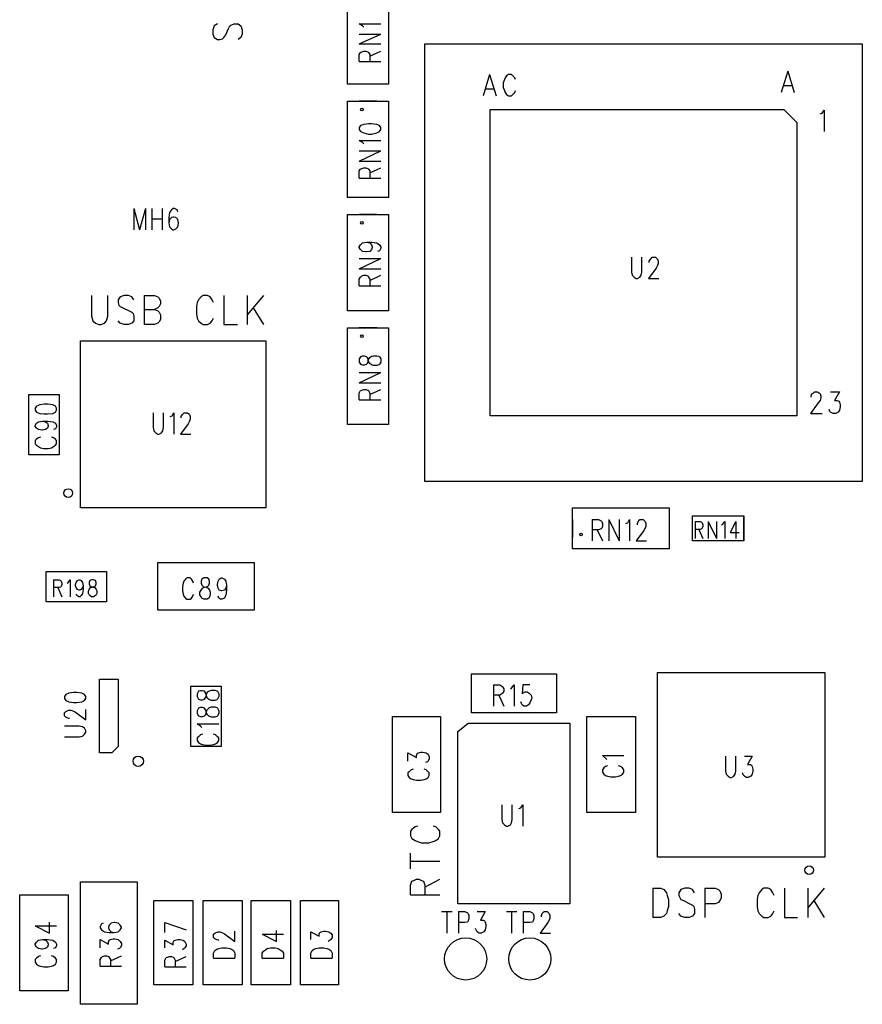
# Model space of a CAD drawing. Extents: x 11.9 to 28.1, y 10.8 to 21.2.
# Tile 14 of 39: x 19.8 to 21.1, y 15.4 to 17. Entities that reach past the tile are written whole.
import ezdxf

# ---------------------------------------------------------------- set-up
doc = ezdxf.new("R2010")
doc.units = 0
doc.header["$MEASUREMENT"] = 0
doc.layers.add('LAYNR1', color=2, linetype='Continuous')

msp = doc.modelspace()

# ---------------------------------------------------------------- linework, layer by layer
at = {"layer": 'LAYNR1', "color": 7}
for points in [[(20.379, 17.015), (20.379, 16.866), (20.316, 16.866), (20.316, 17.015), (20.379, 17.015)], [(21.11, 16.928), (21.11, 16.253), (20.435, 16.253), (20.435, 16.928), (21.11, 16.928)], [(20.379, 16.84), (20.379, 16.691), (20.316, 16.691), (20.316, 16.84), (20.379, 16.84)], [(20.536, 16.827), (20.989, 16.827), (21.009, 16.807), (21.009, 16.354), (20.536, 16.354), (20.536, 16.827)], [(20.334, 16.796), (20.336, 16.793), (20.341, 16.791), (20.348, 16.789), (20.353, 16.789), (20.361, 16.791), (20.365, 16.793), (20.367, 16.796), (20.367, 16.799), (20.365, 16.802), (20.361, 16.804), (20.353, 16.805), (20.348, 16.805), (20.341, 16.804), (20.336, 16.802), (20.334, 16.799), (20.334, 16.796)], [(20.379, 16.665), (20.379, 16.516), (20.316, 16.516), (20.316, 16.665), (20.379, 16.665)], [(20.345, 16.622), (20.35, 16.621), (20.353, 16.618), (20.354, 16.615), (20.354, 16.614), (20.353, 16.611), (20.35, 16.608), (20.345, 16.607), (20.344, 16.607), (20.339, 16.608), (20.336, 16.611), (20.334, 16.614), (20.334, 16.615), (20.336, 16.618), (20.339, 16.621), (20.345, 16.622)], [(20.379, 16.49), (20.379, 16.341), (20.316, 16.341), (20.316, 16.49), (20.379, 16.49)], [(20.334, 16.437), (20.336, 16.434), (20.339, 16.433), (20.342, 16.433), (20.345, 16.434), (20.347, 16.436), (20.348, 16.441), (20.35, 16.444), (20.353, 16.446), (20.356, 16.447), (20.361, 16.447), (20.364, 16.446), (20.365, 16.445), (20.367, 16.442), (20.367, 16.437), (20.365, 16.434), (20.364, 16.433), (20.361, 16.432), (20.356, 16.432), (20.353, 16.433), (20.35, 16.435), (20.348, 16.438), (20.347, 16.443), (20.345, 16.445), (20.342, 16.446), (20.339, 16.446), (20.336, 16.445), (20.334, 16.442), (20.334, 16.437)], [(19.871, 16.387), (19.871, 16.294), (19.824, 16.294), (19.824, 16.387), (19.871, 16.387)], [(19.834, 16.363), (19.836, 16.36), (19.841, 16.358), (19.848, 16.357), (19.853, 16.357), (19.861, 16.358), (19.865, 16.36), (19.867, 16.363), (19.867, 16.366), (19.865, 16.369), (19.861, 16.371), (19.853, 16.372), (19.848, 16.372), (19.841, 16.371), (19.836, 16.369), (19.834, 16.366), (19.834, 16.363)], [(20.663, 16.212), (20.812, 16.212), (20.812, 16.149), (20.663, 16.149), (20.663, 16.212)], [(20.927, 16.161), (20.848, 16.161), (20.848, 16.2), (20.927, 16.2), (20.927, 16.161)], [(19.944, 16.067), (19.851, 16.067), (19.851, 16.114), (19.944, 16.114), (19.944, 16.067)], [(19.921, 16.101), (19.918, 16.1), (19.917, 16.097), (19.917, 16.095), (19.918, 16.092), (19.92, 16.091), (19.923, 16.09), (19.926, 16.089), (19.928, 16.086), (19.929, 16.084), (19.929, 16.08), (19.928, 16.078), (19.927, 16.077), (19.924, 16.075), (19.921, 16.075), (19.918, 16.077), (19.917, 16.078), (19.916, 16.08), (19.916, 16.084), (19.917, 16.086), (19.919, 16.089), (19.922, 16.09), (19.925, 16.091), (19.927, 16.092), (19.928, 16.095), (19.928, 16.097), (19.927, 16.1), (19.924, 16.101), (19.921, 16.101)], [(20.094, 16.104), (20.091, 16.102), (20.09, 16.099), (20.09, 16.096), (20.091, 16.093), (20.093, 16.091), (20.097, 16.09), (20.101, 16.088), (20.103, 16.085), (20.104, 16.082), (20.104, 16.078), (20.103, 16.075), (20.102, 16.073), (20.099, 16.071), (20.094, 16.071), (20.091, 16.073), (20.09, 16.075), (20.088, 16.078), (20.088, 16.082), (20.09, 16.085), (20.092, 16.088), (20.095, 16.09), (20.1, 16.091), (20.102, 16.093), (20.103, 16.096), (20.103, 16.099), (20.102, 16.102), (20.099, 16.104), (20.094, 16.104)], [(20.074, 15.844), (20.074, 15.937), (20.121, 15.937), (20.121, 15.844), (20.074, 15.844)], [(20.084, 15.895), (20.086, 15.891), (20.089, 15.89), (20.092, 15.89), (20.095, 15.891), (20.097, 15.893), (20.098, 15.898), (20.1, 15.901), (20.103, 15.904), (20.106, 15.905), (20.111, 15.905), (20.114, 15.904), (20.115, 15.903), (20.117, 15.899), (20.117, 15.895), (20.115, 15.891), (20.114, 15.89), (20.111, 15.889), (20.106, 15.889), (20.103, 15.89), (20.1, 15.892), (20.098, 15.896), (20.097, 15.9), (20.095, 15.903), (20.092, 15.904), (20.089, 15.904), (20.086, 15.903), (20.084, 15.899), (20.084, 15.895)], [(19.991, 15.635), (19.991, 15.446), (19.904, 15.446), (19.904, 15.635), (19.991, 15.635)]]:
    msp.add_lwpolyline(points, close=True, dxfattribs=at)
for points in [[(20.115, 16.959), (20.11, 16.956)], [(20.136, 16.957), (20.141, 16.959)], [(20.141, 16.959), (20.147, 16.959)], [(20.147, 16.959), (20.151, 16.956)], [(20.341, 16.954), (20.339, 16.956), (20.334, 16.959)], [(20.334, 16.959), (20.367, 16.959)], [(20.11, 16.956), (20.108, 16.95)], [(20.108, 16.95), (20.108, 16.943)], [(20.108, 16.943), (20.11, 16.938)], [(20.128, 16.942), (20.132, 16.952)], [(20.132, 16.952), (20.134, 16.956)], [(20.134, 16.956), (20.136, 16.957)], [(20.151, 16.956), (20.153, 16.95)], [(20.153, 16.943), (20.151, 16.938)], [(20.153, 16.95), (20.153, 16.943)], [(20.334, 16.928), (20.367, 16.943)], [(20.334, 16.943), (20.367, 16.943)], [(20.11, 16.938), (20.115, 16.935)], [(20.115, 16.935), (20.119, 16.935)], [(20.119, 16.935), (20.123, 16.936)], [(20.123, 16.936), (20.125, 16.938)], [(20.125, 16.938), (20.128, 16.942)], [(20.151, 16.938), (20.147, 16.935)], [(20.334, 16.928), (20.367, 16.928)], [(20.334, 16.901), (20.334, 16.912), (20.336, 16.915), (20.338, 16.916), (20.341, 16.917), (20.344, 16.917), (20.347, 16.916), (20.348, 16.915), (20.35, 16.912), (20.35, 16.901)], [(20.35, 16.909), (20.367, 16.917)], [(20.334, 16.901), (20.367, 16.901)], [(20.995, 16.886), (20.985, 16.853)], [(20.995, 16.886), (21.005, 16.853)], [(20.535, 16.881), (20.525, 16.848)], [(20.535, 16.881), (20.545, 16.848)], [(20.558, 16.873), (20.556, 16.868), (20.556, 16.861)], [(20.561, 16.879), (20.559, 16.876), (20.558, 16.873)], [(20.571, 16.879), (20.569, 16.881), (20.564, 16.881), (20.561, 16.879)], [(20.575, 16.873), (20.574, 16.876), (20.571, 16.879)], [(20.361, 16.866), (20.334, 16.866)], [(20.529, 16.859), (20.541, 16.859)], [(20.556, 16.861), (20.558, 16.856), (20.559, 16.853), (20.561, 16.85), (20.564, 16.848)], [(20.569, 16.848), (20.571, 16.85), (20.574, 16.853), (20.575, 16.856)], [(20.989, 16.864), (21.001, 16.864)], [(20.361, 16.84), (20.334, 16.84)], [(20.564, 16.848), (20.569, 16.848)], [(21.045, 16.82), (21.048, 16.821), (21.051, 16.826), (21.051, 16.793)], [(20.341, 16.774), (20.339, 16.776), (20.334, 16.779), (20.367, 16.779)], [(20.334, 16.747), (20.367, 16.763)], [(20.334, 16.763), (20.367, 16.763)], [(20.334, 16.747), (20.367, 16.747)], [(20.334, 16.721), (20.334, 16.732), (20.336, 16.735), (20.338, 16.736), (20.341, 16.737), (20.344, 16.737), (20.347, 16.736), (20.348, 16.735), (20.35, 16.732), (20.35, 16.721)], [(20.35, 16.729), (20.367, 16.737)], [(20.334, 16.721), (20.367, 16.721)], [(20.361, 16.691), (20.334, 16.691)], [(19.986, 16.674), (19.986, 16.641)], [(19.986, 16.674), (19.995, 16.641)], [(20.004, 16.674), (19.995, 16.641)], [(20.004, 16.674), (20.004, 16.641)], [(20.014, 16.674), (20.014, 16.641)], [(20.03, 16.674), (20.03, 16.641)], [(20.054, 16.669), (20.053, 16.672), (20.049, 16.674), (20.047, 16.674), (20.044, 16.672), (20.041, 16.668), (20.04, 16.66), (20.04, 16.652), (20.041, 16.646), (20.044, 16.643), (20.047, 16.641), (20.048, 16.641), (20.051, 16.643), (20.054, 16.646), (20.055, 16.651), (20.055, 16.652), (20.054, 16.657), (20.051, 16.66), (20.048, 16.661), (20.047, 16.661), (20.044, 16.66), (20.041, 16.657), (20.04, 16.652)], [(20.014, 16.658), (20.03, 16.658)], [(20.361, 16.665), (20.334, 16.665)], [(20.345, 16.622), (20.353, 16.622)], [(20.353, 16.622), (20.361, 16.621), (20.365, 16.618), (20.367, 16.615), (20.367, 16.613), (20.365, 16.609)], [(20.365, 16.609), (20.362, 16.608)], [(20.334, 16.581), (20.367, 16.597)], [(20.334, 16.597), (20.367, 16.597)], [(20.754, 16.599), (20.754, 16.576), (20.755, 16.571), (20.758, 16.568), (20.761, 16.566), (20.763, 16.566), (20.767, 16.568), (20.769, 16.571), (20.77, 16.576), (20.77, 16.599)], [(20.781, 16.591), (20.781, 16.593), (20.783, 16.596), (20.784, 16.597), (20.786, 16.599), (20.791, 16.599), (20.793, 16.597), (20.794, 16.596), (20.795, 16.593), (20.795, 16.589), (20.794, 16.586), (20.792, 16.582), (20.78, 16.566), (20.796, 16.566)], [(20.334, 16.581), (20.367, 16.581)], [(20.334, 16.555), (20.334, 16.565), (20.336, 16.568), (20.338, 16.57), (20.341, 16.571), (20.344, 16.571), (20.347, 16.57), (20.348, 16.568), (20.35, 16.565), (20.35, 16.555)], [(20.35, 16.563), (20.367, 16.571)], [(20.334, 16.555), (20.367, 16.555)], [(19.921, 16.54), (19.921, 16.508), (19.923, 16.501), (19.927, 16.497), (19.932, 16.495)], [(19.935, 16.495), (19.941, 16.497), (19.944, 16.501), (19.946, 16.508), (19.946, 16.54)], [(19.986, 16.533), (19.983, 16.538), (19.978, 16.54), (19.971, 16.54), (19.965, 16.538), (19.962, 16.533), (19.962, 16.529)], [(20.002, 16.54), (20.002, 16.495)], [(20.002, 16.54), (20.018, 16.54), (20.023, 16.538), (20.025, 16.536), (20.027, 16.531), (20.027, 16.527), (20.025, 16.523), (20.023, 16.521), (20.018, 16.518)], [(20.109, 16.529), (20.107, 16.533), (20.104, 16.538), (20.1, 16.54), (20.093, 16.54), (20.09, 16.538), (20.086, 16.533), (20.084, 16.529)], [(20.125, 16.54), (20.125, 16.495)], [(20.161, 16.54), (20.161, 16.495)], [(20.186, 16.54), (20.161, 16.51)], [(19.962, 16.529), (19.963, 16.525), (19.965, 16.523), (19.969, 16.521), (19.979, 16.516), (19.983, 16.514), (19.985, 16.512)], [(20.002, 16.518), (20.018, 16.518), (20.023, 16.516), (20.025, 16.514), (20.027, 16.51), (20.027, 16.503), (20.025, 16.499), (20.023, 16.497), (20.018, 16.495)], [(20.084, 16.529), (20.083, 16.523), (20.083, 16.512)], [(20.17, 16.521), (20.186, 16.495)], [(19.985, 16.512), (19.986, 16.508), (19.986, 16.501), (19.983, 16.497), (19.978, 16.495)], [(20.083, 16.512), (20.084, 16.505), (20.086, 16.501), (20.09, 16.497), (20.093, 16.495)], [(20.1, 16.495), (20.104, 16.497), (20.107, 16.501), (20.109, 16.505)], [(20.361, 16.516), (20.334, 16.516)], [(19.932, 16.495), (19.935, 16.495)], [(19.971, 16.495), (19.965, 16.497), (19.962, 16.501)], [(19.978, 16.495), (19.971, 16.495)], [(20.018, 16.495), (20.002, 16.495)], [(20.093, 16.495), (20.1, 16.495)], [(20.125, 16.495), (20.146, 16.495)], [(20.361, 16.49), (20.334, 16.49)], [(19.904, 16.212), (19.904, 16.47)], [(19.904, 16.47), (20.19, 16.47)], [(20.19, 16.47), (20.19, 16.212)], [(20.334, 16.405), (20.367, 16.421)], [(20.334, 16.421), (20.367, 16.421)], [(20.334, 16.405), (20.367, 16.405)], [(20.334, 16.379), (20.334, 16.389), (20.336, 16.393), (20.338, 16.394), (20.341, 16.395), (20.344, 16.395), (20.347, 16.394), (20.348, 16.393), (20.35, 16.389), (20.35, 16.379)], [(20.35, 16.387), (20.367, 16.395)], [(21.044, 16.389), (21.045, 16.388), (21.046, 16.385), (21.046, 16.382), (21.045, 16.378), (21.042, 16.374), (21.03, 16.358)], [(21.031, 16.383), (21.031, 16.385), (21.032, 16.388), (21.034, 16.389)], [(21.034, 16.389), (21.036, 16.391), (21.041, 16.391), (21.044, 16.389)], [(21.061, 16.391), (21.075, 16.391), (21.067, 16.378), (21.071, 16.378), (21.074, 16.377)], [(20.334, 16.379), (20.367, 16.379)], [(21.076, 16.371), (21.076, 16.368), (21.075, 16.363), (21.073, 16.36), (21.069, 16.358)], [(21.074, 16.377), (21.075, 16.375), (21.076, 16.371)], [(20.016, 16.359), (20.016, 16.336), (20.017, 16.331), (20.02, 16.328), (20.023, 16.326), (20.025, 16.326), (20.029, 16.328), (20.031, 16.331), (20.032, 16.336), (20.032, 16.359)], [(20.042, 16.353), (20.045, 16.354), (20.048, 16.359), (20.048, 16.326)], [(20.059, 16.351), (20.059, 16.353), (20.061, 16.356), (20.062, 16.357), (20.064, 16.359), (20.069, 16.359), (20.071, 16.357), (20.072, 16.356), (20.073, 16.353), (20.073, 16.349), (20.072, 16.346), (20.07, 16.342), (20.058, 16.326), (20.074, 16.326)], [(21.03, 16.358), (21.048, 16.358)], [(21.065, 16.358), (21.061, 16.36), (21.06, 16.361), (21.059, 16.364)], [(21.069, 16.358), (21.065, 16.358)], [(19.845, 16.346), (19.85, 16.345), (19.853, 16.343), (19.854, 16.339), (19.854, 16.338), (19.853, 16.335), (19.85, 16.333), (19.845, 16.332), (19.844, 16.332), (19.839, 16.333), (19.836, 16.335), (19.834, 16.338), (19.834, 16.339), (19.836, 16.343), (19.839, 16.345), (19.845, 16.346), (19.853, 16.346), (19.861, 16.345), (19.865, 16.343), (19.867, 16.339), (19.867, 16.337), (19.865, 16.334), (19.862, 16.333)], [(20.361, 16.341), (20.334, 16.341)], [(19.842, 16.321), (19.839, 16.32), (19.836, 16.318), (19.834, 16.316), (19.834, 16.311), (19.836, 16.309), (19.839, 16.307), (19.842, 16.305), (19.847, 16.304), (19.854, 16.304), (19.859, 16.305), (19.862, 16.307), (19.865, 16.309), (19.867, 16.311), (19.867, 16.316), (19.865, 16.318), (19.862, 16.32), (19.859, 16.321)], [(20.19, 16.212), (19.904, 16.212)], [(20.848, 16.161), (20.848, 16.2)], [(20.927, 16.161), (20.927, 16.2)], [(20.663, 16.194), (20.663, 16.167)], [(20.693, 16.194), (20.693, 16.161)], [(20.693, 16.194), (20.703, 16.194), (20.707, 16.192), (20.708, 16.191), (20.709, 16.188), (20.709, 16.184), (20.708, 16.181), (20.707, 16.18), (20.703, 16.178), (20.693, 16.178)], [(20.719, 16.194), (20.719, 16.161)], [(20.719, 16.194), (20.735, 16.161)], [(20.735, 16.194), (20.735, 16.161)], [(20.745, 16.188), (20.748, 16.189), (20.751, 16.194), (20.751, 16.161)], [(20.763, 16.186), (20.763, 16.188), (20.764, 16.191), (20.765, 16.192), (20.767, 16.194), (20.772, 16.194), (20.774, 16.192), (20.775, 16.191), (20.776, 16.188), (20.776, 16.184), (20.775, 16.181), (20.773, 16.177), (20.761, 16.161), (20.777, 16.161)], [(20.812, 16.194), (20.812, 16.167)], [(20.852, 16.191), (20.852, 16.165)], [(20.852, 16.191), (20.86, 16.191), (20.862, 16.19), (20.863, 16.189), (20.864, 16.186), (20.864, 16.184), (20.863, 16.181), (20.862, 16.18), (20.86, 16.179), (20.852, 16.179)], [(20.872, 16.191), (20.872, 16.165)], [(20.872, 16.191), (20.885, 16.165)], [(20.885, 16.191), (20.885, 16.165)], [(20.893, 16.186), (20.895, 16.187), (20.898, 16.191), (20.898, 16.165)], [(20.915, 16.191), (20.906, 16.174), (20.92, 16.174)], [(20.915, 16.191), (20.915, 16.165)], [(20.701, 16.178), (20.709, 16.161)], [(20.858, 16.179), (20.864, 16.165)], [(20.023, 16.054), (20.023, 16.128)], [(20.023, 16.128), (20.172, 16.128)], [(20.172, 16.128), (20.172, 16.054)], [(19.862, 16.101), (19.862, 16.075)], [(19.862, 16.101), (19.871, 16.101), (19.873, 16.1), (19.874, 16.099), (19.875, 16.096), (19.875, 16.094), (19.874, 16.091), (19.873, 16.09), (19.871, 16.089), (19.862, 16.089)], [(19.883, 16.096), (19.885, 16.097), (19.888, 16.101), (19.888, 16.075)], [(19.908, 16.092), (19.907, 16.089), (19.905, 16.086), (19.903, 16.085), (19.902, 16.085), (19.899, 16.086), (19.897, 16.089), (19.896, 16.092), (19.896, 16.094), (19.897, 16.097), (19.899, 16.1), (19.902, 16.101), (19.903, 16.101), (19.905, 16.1), (19.907, 16.097), (19.908, 16.092), (19.908, 16.086), (19.907, 16.08), (19.905, 16.077), (19.903, 16.075), (19.901, 16.075), (19.898, 16.077), (19.897, 16.079)], [(20.078, 16.096), (20.077, 16.099), (20.075, 16.102), (20.073, 16.104), (20.068, 16.104), (20.066, 16.102), (20.063, 16.099), (20.062, 16.096), (20.061, 16.091), (20.061, 16.084), (20.062, 16.079), (20.063, 16.076), (20.066, 16.073), (20.068, 16.071), (20.073, 16.071), (20.075, 16.073), (20.077, 16.076), (20.078, 16.079)], [(20.129, 16.093), (20.128, 16.088), (20.126, 16.085), (20.122, 16.084), (20.121, 16.084), (20.118, 16.085), (20.116, 16.088), (20.115, 16.093), (20.115, 16.094), (20.116, 16.099), (20.118, 16.102), (20.121, 16.104), (20.122, 16.104), (20.126, 16.102), (20.128, 16.099), (20.129, 16.093), (20.129, 16.085), (20.128, 16.078), (20.126, 16.073), (20.122, 16.071), (20.12, 16.071), (20.117, 16.073), (20.116, 16.076)], [(19.869, 16.089), (19.875, 16.075)], [(20.172, 16.054), (20.023, 16.054)], [(20.507, 15.956), (20.638, 15.956)], [(20.507, 15.896), (20.507, 15.956)], [(20.638, 15.956), (20.638, 15.896)], [(20.794, 15.673), (20.794, 15.958)], [(20.794, 15.958), (21.052, 15.958)], [(21.052, 15.958), (21.052, 15.673)], [(19.933, 15.834), (19.933, 15.948)], [(19.933, 15.948), (19.962, 15.948)], [(19.962, 15.948), (19.962, 15.844)], [(19.912, 15.921), (19.91, 15.924), (19.906, 15.926), (19.898, 15.927), (19.893, 15.927), (19.886, 15.926), (19.881, 15.924), (19.879, 15.921)], [(20.084, 15.921), (20.086, 15.917), (20.089, 15.916), (20.092, 15.916), (20.095, 15.917), (20.097, 15.92), (20.098, 15.924), (20.1, 15.928), (20.103, 15.93), (20.106, 15.931), (20.111, 15.931), (20.114, 15.93), (20.115, 15.929), (20.117, 15.925), (20.117, 15.921), (20.115, 15.917), (20.114, 15.916), (20.111, 15.915), (20.106, 15.915), (20.103, 15.916), (20.1, 15.918), (20.098, 15.922)], [(20.098, 15.922), (20.097, 15.926), (20.095, 15.929), (20.092, 15.93), (20.089, 15.93), (20.086, 15.929), (20.084, 15.925), (20.084, 15.921)], [(20.541, 15.939), (20.541, 15.906)], [(20.541, 15.939), (20.551, 15.939), (20.554, 15.937), (20.555, 15.936), (20.557, 15.933), (20.557, 15.929), (20.555, 15.926), (20.554, 15.925), (20.551, 15.923), (20.541, 15.923)], [(20.567, 15.933), (20.569, 15.934), (20.573, 15.939), (20.573, 15.906)], [(20.597, 15.939), (20.586, 15.939), (20.585, 15.925), (20.586, 15.926), (20.59, 15.928), (20.593, 15.928), (20.596, 15.926), (20.599, 15.923), (20.6, 15.919), (20.599, 15.916), (20.597, 15.911), (20.595, 15.908), (20.592, 15.906), (20.588, 15.906), (20.585, 15.908), (20.584, 15.91), (20.583, 15.913)], [(19.879, 15.918), (19.881, 15.915), (19.886, 15.913), (19.893, 15.912), (19.898, 15.912), (19.906, 15.913), (19.91, 15.915), (19.912, 15.918), (19.912, 15.921)], [(19.879, 15.921), (19.879, 15.918)], [(20.549, 15.923), (20.557, 15.906)], [(19.879, 15.896), (19.881, 15.898), (19.883, 15.899), (19.886, 15.9), (19.889, 15.9), (19.892, 15.899), (19.896, 15.897), (19.912, 15.885), (19.912, 15.901)], [(19.887, 15.887), (19.886, 15.887), (19.883, 15.888), (19.881, 15.889), (19.879, 15.891), (19.879, 15.896)], [(20.638, 15.896), (20.507, 15.896)], [(20.091, 15.873), (20.089, 15.875), (20.084, 15.879), (20.117, 15.879)], [(20.385, 15.742), (20.385, 15.89)], [(20.385, 15.89), (20.459, 15.89)], [(20.459, 15.89), (20.459, 15.742)], [(20.486, 15.601), (20.486, 15.867), (20.502, 15.88)], [(20.502, 15.88), (20.659, 15.88)], [(20.659, 15.88), (20.659, 15.601)], [(20.685, 15.742), (20.685, 15.89)], [(20.685, 15.89), (20.76, 15.89)], [(20.76, 15.89), (20.76, 15.742)], [(19.879, 15.859), (19.902, 15.859), (19.907, 15.86), (19.91, 15.863), (19.912, 15.866), (19.912, 15.868), (19.91, 15.872), (19.907, 15.874), (19.902, 15.875), (19.879, 15.875)], [(20.086, 15.859), (20.084, 15.857), (20.084, 15.853), (20.086, 15.85), (20.089, 15.848), (20.092, 15.847)], [(20.092, 15.863), (20.089, 15.862), (20.086, 15.859)], [(20.115, 15.859), (20.112, 15.862), (20.109, 15.863)], [(20.109, 15.847), (20.112, 15.848), (20.115, 15.85), (20.117, 15.853), (20.117, 15.857), (20.115, 15.859)], [(19.952, 15.834), (19.933, 15.834)], [(19.962, 15.844), (19.952, 15.834)], [(20.092, 15.847), (20.097, 15.846), (20.104, 15.846), (20.109, 15.847)], [(20.409, 15.821), (20.409, 15.834), (20.422, 15.827), (20.422, 15.83), (20.423, 15.833), (20.425, 15.834), (20.429, 15.835), (20.432, 15.835), (20.437, 15.834), (20.44, 15.832), (20.442, 15.828), (20.442, 15.825), (20.44, 15.821), (20.439, 15.82), (20.436, 15.819)], [(20.716, 15.824), (20.714, 15.826), (20.709, 15.83), (20.742, 15.83)], [(20.899, 15.829), (20.899, 15.806), (20.9, 15.801), (20.903, 15.798), (20.906, 15.796), (20.908, 15.796), (20.912, 15.798), (20.914, 15.801), (20.915, 15.806), (20.915, 15.829)], [(20.928, 15.829), (20.94, 15.829), (20.933, 15.816), (20.937, 15.816), (20.939, 15.815), (20.94, 15.813), (20.941, 15.809), (20.941, 15.806), (20.94, 15.801), (20.938, 15.798), (20.934, 15.796), (20.931, 15.796), (20.928, 15.798), (20.926, 15.8), (20.925, 15.803)], [(20.417, 15.809), (20.414, 15.808), (20.411, 15.805), (20.409, 15.803), (20.409, 15.799), (20.411, 15.796), (20.414, 15.794), (20.417, 15.793), (20.422, 15.792), (20.429, 15.792), (20.434, 15.793), (20.437, 15.794), (20.44, 15.796), (20.442, 15.799), (20.442, 15.803), (20.44, 15.805), (20.437, 15.808), (20.434, 15.809)], [(20.717, 15.814), (20.714, 15.813), (20.711, 15.811), (20.709, 15.808), (20.709, 15.804), (20.711, 15.801), (20.714, 15.799), (20.717, 15.798), (20.722, 15.797)], [(20.729, 15.797), (20.734, 15.798), (20.737, 15.799), (20.74, 15.801), (20.742, 15.804), (20.742, 15.808), (20.74, 15.811), (20.737, 15.813), (20.734, 15.814)], [(20.722, 15.797), (20.729, 15.797)], [(20.554, 15.754), (20.554, 15.731), (20.555, 15.726), (20.558, 15.723), (20.561, 15.721), (20.563, 15.721), (20.567, 15.723), (20.569, 15.726), (20.57, 15.731), (20.57, 15.754)], [(20.58, 15.748), (20.583, 15.749), (20.586, 15.754), (20.586, 15.721)], [(20.459, 15.742), (20.385, 15.742)], [(20.76, 15.742), (20.685, 15.742)], [(20.415, 15.716), (20.413, 15.713)], [(20.413, 15.713), (20.413, 15.706)], [(20.42, 15.72), (20.415, 15.716)], [(20.424, 15.721), (20.42, 15.72)], [(20.452, 15.72), (20.448, 15.721)], [(20.456, 15.716), (20.452, 15.72)], [(20.458, 15.713), (20.456, 15.716)], [(20.458, 15.706), (20.458, 15.713)], [(20.413, 15.706), (20.415, 15.702)], [(20.415, 15.702), (20.42, 15.699)], [(20.42, 15.699), (20.424, 15.697)], [(20.424, 15.697), (20.43, 15.695)], [(20.441, 15.695), (20.448, 15.697)], [(20.448, 15.697), (20.452, 15.699)], [(20.452, 15.699), (20.456, 15.702)], [(20.456, 15.702), (20.458, 15.706)], [(20.43, 15.695), (20.441, 15.695)], [(20.413, 15.655), (20.413, 15.679)], [(20.413, 15.667), (20.458, 15.667)], [(21.052, 15.673), (20.794, 15.673)], [(20.413, 15.63), (20.415, 15.636)], [(20.415, 15.636), (20.418, 15.637)], [(20.418, 15.637), (20.422, 15.639)], [(20.422, 15.639), (20.426, 15.639)], [(20.426, 15.639), (20.43, 15.637)], [(20.43, 15.637), (20.433, 15.636)], [(20.433, 15.636), (20.435, 15.63)], [(20.435, 15.627), (20.458, 15.639)], [(20.413, 15.615), (20.413, 15.63)], [(20.435, 15.63), (20.435, 15.615)], [(20.787, 15.625), (20.787, 15.58)], [(20.787, 15.625), (20.799, 15.625), (20.804, 15.623), (20.808, 15.618), (20.809, 15.614)], [(20.851, 15.618), (20.848, 15.623), (20.843, 15.625), (20.836, 15.625), (20.83, 15.623), (20.827, 15.618), (20.827, 15.614)], [(20.867, 15.625), (20.867, 15.58)], [(20.867, 15.625), (20.883, 15.625), (20.888, 15.623), (20.89, 15.621), (20.892, 15.616), (20.892, 15.61), (20.89, 15.606), (20.888, 15.603), (20.883, 15.601), (20.867, 15.601)], [(20.974, 15.614), (20.972, 15.618), (20.969, 15.623), (20.965, 15.625), (20.958, 15.625), (20.955, 15.623), (20.951, 15.618), (20.949, 15.614)], [(20.99, 15.625), (20.99, 15.58)], [(21.026, 15.625), (21.026, 15.58)], [(21.051, 15.625), (21.026, 15.595)], [(19.81, 15.467), (19.81, 15.615)], [(19.81, 15.615), (19.885, 15.615)], [(19.885, 15.615), (19.885, 15.467)], [(20.017, 15.476), (20.017, 15.606)], [(20.017, 15.606), (20.077, 15.606)], [(20.077, 15.606), (20.077, 15.476)], [(20.093, 15.476), (20.093, 15.606)], [(20.093, 15.606), (20.153, 15.606)], [(20.153, 15.606), (20.153, 15.476)], [(20.167, 15.476), (20.167, 15.606)], [(20.167, 15.606), (20.228, 15.606)], [(20.228, 15.606), (20.228, 15.476)], [(20.243, 15.476), (20.243, 15.606)], [(20.243, 15.606), (20.302, 15.606)], [(20.302, 15.606), (20.302, 15.476)], [(20.413, 15.615), (20.458, 15.615)], [(20.809, 15.614), (20.811, 15.608), (20.811, 15.597)], [(20.827, 15.614), (20.829, 15.61), (20.83, 15.608), (20.834, 15.606), (20.844, 15.601), (20.848, 15.599), (20.85, 15.597)], [(20.949, 15.614), (20.948, 15.608), (20.948, 15.597)], [(21.035, 15.606), (21.051, 15.58)], [(20.659, 15.601), (20.486, 15.601)], [(20.811, 15.597), (20.809, 15.59), (20.808, 15.586), (20.804, 15.582), (20.799, 15.58)], [(20.85, 15.597), (20.851, 15.593), (20.851, 15.586), (20.848, 15.582), (20.843, 15.58)], [(20.948, 15.597), (20.949, 15.59), (20.951, 15.586), (20.955, 15.582), (20.958, 15.58)], [(20.461, 15.589), (20.477, 15.589)], [(20.469, 15.589), (20.469, 15.556)], [(20.487, 15.589), (20.487, 15.556)], [(20.487, 15.589), (20.497, 15.589), (20.501, 15.587), (20.502, 15.586), (20.503, 15.583), (20.503, 15.578), (20.502, 15.575), (20.501, 15.573), (20.497, 15.572), (20.487, 15.572)], [(20.516, 15.589), (20.528, 15.589), (20.521, 15.576), (20.525, 15.576), (20.527, 15.575), (20.528, 15.573), (20.529, 15.569), (20.529, 15.566), (20.528, 15.561), (20.526, 15.558), (20.522, 15.556), (20.519, 15.556), (20.516, 15.558), (20.515, 15.56), (20.513, 15.563)], [(20.561, 15.589), (20.577, 15.589)], [(20.569, 15.589), (20.569, 15.556)], [(20.587, 15.589), (20.587, 15.556)], [(20.587, 15.589), (20.597, 15.589), (20.601, 15.587), (20.602, 15.586), (20.603, 15.583), (20.603, 15.578), (20.602, 15.575), (20.601, 15.573), (20.597, 15.572), (20.587, 15.572)], [(20.615, 15.581), (20.615, 15.583), (20.616, 15.586), (20.617, 15.587), (20.619, 15.589), (20.624, 15.589), (20.626, 15.587), (20.627, 15.586), (20.628, 15.583), (20.628, 15.579), (20.627, 15.576), (20.625, 15.572), (20.613, 15.556), (20.629, 15.556)], [(20.799, 15.58), (20.787, 15.58)], [(20.836, 15.58), (20.83, 15.582), (20.827, 15.586)], [(20.843, 15.58), (20.836, 15.58)], [(20.958, 15.58), (20.965, 15.58)], [(20.965, 15.58), (20.969, 15.582), (20.972, 15.586), (20.974, 15.59)], [(20.99, 15.58), (21.01, 15.58)], [(19.834, 15.567), (19.856, 15.556), (19.856, 15.573)], [(19.834, 15.567), (19.867, 15.567)], [(19.939, 15.571), (19.936, 15.57), (19.934, 15.566), (19.934, 15.564), (19.936, 15.561), (19.941, 15.558), (19.948, 15.557), (19.956, 15.557), (19.962, 15.558), (19.965, 15.561), (19.967, 15.564), (19.967, 15.565), (19.965, 15.568), (19.962, 15.571), (19.957, 15.572)], [(19.956, 15.572), (19.951, 15.571), (19.948, 15.568), (19.947, 15.565), (19.947, 15.564), (19.948, 15.561), (19.951, 15.558), (19.956, 15.557)], [(19.957, 15.572), (19.956, 15.572)], [(20.034, 15.572), (20.067, 15.561)], [(20.034, 15.557), (20.034, 15.572)], [(20.184, 15.554), (20.206, 15.543), (20.206, 15.56)], [(19.836, 15.534), (19.834, 15.538), (19.834, 15.539), (19.836, 15.542), (19.839, 15.545), (19.845, 15.546), (19.853, 15.546), (19.861, 15.545), (19.865, 15.542), (19.867, 15.539), (19.867, 15.537), (19.865, 15.533), (19.862, 15.532)], [(19.845, 15.546), (19.85, 15.545), (19.853, 15.542), (19.854, 15.539), (19.854, 15.538), (19.853, 15.534)], [(19.934, 15.533), (19.934, 15.546), (19.947, 15.539), (19.947, 15.542), (19.948, 15.545), (19.95, 15.546), (19.954, 15.547)], [(19.954, 15.547), (19.957, 15.547)], [(19.957, 15.547), (19.962, 15.546), (19.965, 15.543), (19.967, 15.54), (19.967, 15.537), (19.965, 15.533), (19.964, 15.532), (19.961, 15.531)], [(20.034, 15.533), (20.034, 15.545), (20.047, 15.538), (20.047, 15.542), (20.048, 15.544), (20.05, 15.545), (20.054, 15.546), (20.057, 15.546), (20.062, 15.545), (20.065, 15.543), (20.067, 15.539), (20.067, 15.536), (20.065, 15.533), (20.064, 15.532), (20.061, 15.53)], [(20.111, 15.547), (20.109, 15.549), (20.109, 15.554), (20.111, 15.556), (20.113, 15.557), (20.116, 15.558), (20.119, 15.558), (20.122, 15.557), (20.126, 15.555), (20.142, 15.543), (20.142, 15.559)], [(20.117, 15.545), (20.116, 15.545), (20.113, 15.546), (20.111, 15.547)], [(20.184, 15.554), (20.217, 15.554)], [(20.259, 15.546), (20.259, 15.558), (20.272, 15.551), (20.272, 15.555), (20.273, 15.557), (20.275, 15.558), (20.279, 15.559)], [(20.279, 15.559), (20.282, 15.559)], [(20.282, 15.559), (20.287, 15.558), (20.29, 15.556), (20.292, 15.553), (20.292, 15.549), (20.29, 15.546), (20.289, 15.545), (20.286, 15.543)], [(19.853, 15.534), (19.85, 15.532), (19.845, 15.531), (19.844, 15.531), (19.839, 15.532), (19.836, 15.534)], [(20.109, 15.517), (20.109, 15.525), (20.111, 15.529), (20.114, 15.531), (20.117, 15.532), (20.122, 15.533), (20.129, 15.533), (20.134, 15.532), (20.137, 15.531), (20.14, 15.529), (20.142, 15.525), (20.142, 15.517)], [(20.184, 15.517), (20.184, 15.525), (20.186, 15.528), (20.189, 15.53), (20.192, 15.532), (20.197, 15.533), (20.204, 15.533), (20.209, 15.532), (20.212, 15.53), (20.215, 15.528), (20.217, 15.525), (20.217, 15.517)], [(20.259, 15.517), (20.259, 15.525), (20.261, 15.529), (20.264, 15.531), (20.267, 15.532), (20.272, 15.533), (20.279, 15.533), (20.284, 15.532), (20.287, 15.531), (20.29, 15.529), (20.292, 15.525), (20.292, 15.517)], [(19.842, 15.521), (19.839, 15.52), (19.836, 15.517), (19.834, 15.515), (19.834, 15.511), (19.836, 15.508), (19.839, 15.506), (19.842, 15.505), (19.847, 15.504), (19.854, 15.504), (19.859, 15.505), (19.862, 15.506), (19.865, 15.508), (19.867, 15.511), (19.867, 15.515), (19.865, 15.517), (19.862, 15.52), (19.859, 15.521)], [(19.934, 15.505), (19.934, 15.515), (19.936, 15.518), (19.938, 15.52), (19.941, 15.521), (19.944, 15.521), (19.947, 15.52), (19.948, 15.518), (19.95, 15.515), (19.95, 15.505)], [(19.95, 15.513), (19.967, 15.521)], [(20.034, 15.504), (20.034, 15.514), (20.036, 15.518), (20.038, 15.519), (20.041, 15.52), (20.044, 15.52), (20.047, 15.519), (20.048, 15.518), (20.05, 15.514), (20.05, 15.504)], [(20.05, 15.512), (20.067, 15.52)], [(20.109, 15.517), (20.142, 15.517)], [(20.184, 15.517), (20.217, 15.517)], [(20.259, 15.517), (20.292, 15.517)], [(19.934, 15.505), (19.967, 15.505)], [(20.034, 15.504), (20.067, 15.504)], [(20.077, 15.476), (20.017, 15.476)], [(20.153, 15.476), (20.093, 15.476)], [(20.228, 15.476), (20.167, 15.476)], [(20.302, 15.476), (20.243, 15.476)], [(19.885, 15.467), (19.81, 15.467)]]:
    msp.add_lwpolyline(points, dxfattribs=at)
for centre, radius in [((20.338, 16.827), 0.00197), ((20.338, 16.652), 0.00197), ((20.338, 16.477), 0.00197), ((19.885, 16.235), 0.00671), ((20.676, 16.171), 0.00196), ((19.993, 15.821), 0.008), ((21.028, 15.653), 0.00671), ((20.498, 15.516), 0.0325), ((20.597, 15.516), 0.0325)]:
    msp.add_circle(centre, radius, dxfattribs=at)

doc.saveas('drawing.dxf')
